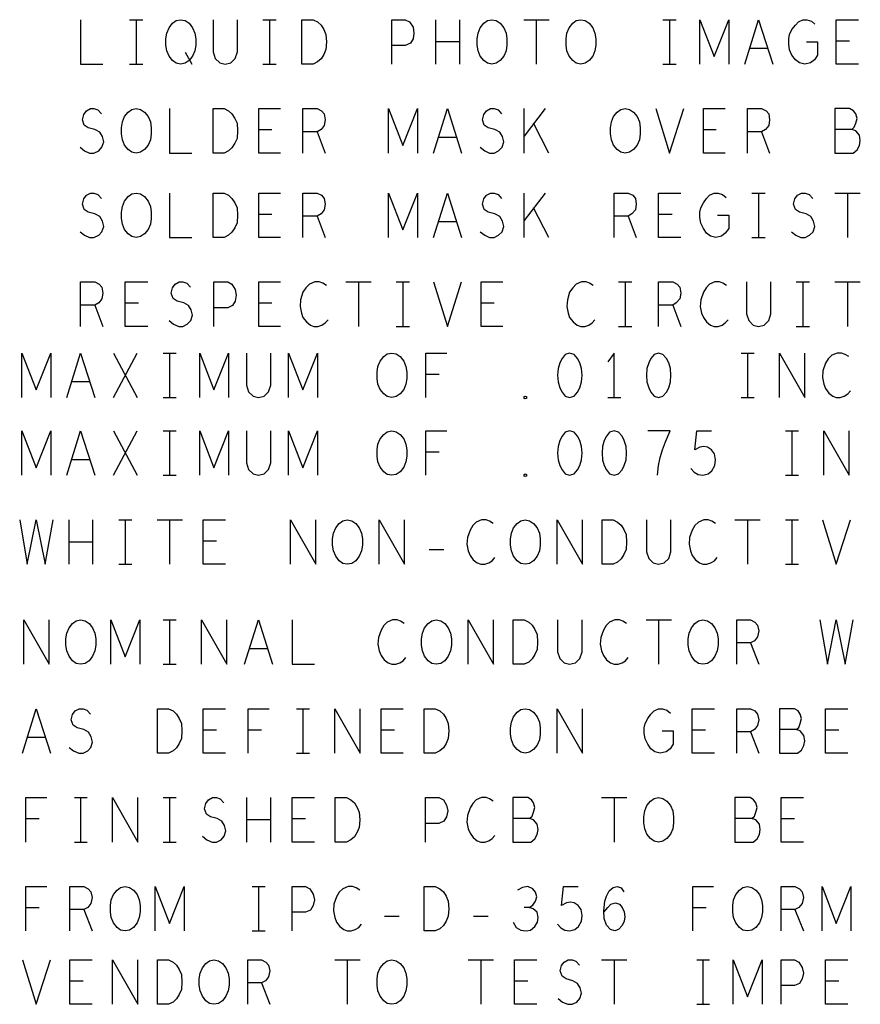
# Model space of a CAD drawing. Extents: x 28 to 61, y 25 to 46.
# Tile 40 of 49: x 48.5 to 50.4, y 38.5 to 40.7. Entities that reach past the tile are written whole.
import ezdxf

# ---------------------------------------------------------------- set-up
doc = ezdxf.new("R2010")
doc.units = 0
doc.layers.add('RVP8-TX_D_fab_art', color=2, linetype='CONTINUOUS')

msp = doc.modelspace()

# ---------------------------------------------------------------- linework, layer by layer
at = {"layer": 'RVP8-TX_D_fab_art'}
for points in [[(48.642, 40.67), (48.642, 40.57), (48.692, 40.57)], [(48.752, 40.67), (48.782, 40.67)], [(48.767, 40.67), (48.767, 40.57)], [(48.94, 40.67), (48.94, 40.598), (48.945, 40.583), (48.955, 40.573), (48.967, 40.57), (48.98, 40.573), (48.99, 40.583), (48.995, 40.598), (48.995, 40.67)], [(49.052, 40.67), (49.082, 40.67)], [(49.067, 40.67), (49.067, 40.57)], [(49.342, 40.57), (49.342, 40.67), (49.372, 40.67), (49.382, 40.665), (49.39, 40.653), (49.392, 40.64), (49.39, 40.627), (49.384, 40.617), (49.372, 40.612), (49.342, 40.612)], [(49.441, 40.57), (49.441, 40.67)], [(49.494, 40.67), (49.494, 40.57)], [(49.639, 40.67), (49.696, 40.67)], [(49.667, 40.67), (49.667, 40.57)], [(49.952, 40.67), (49.982, 40.67)], [(49.967, 40.67), (49.967, 40.57)], [(50.035, 40.57), (50.035, 40.67), (50.067, 40.587), (50.1, 40.67), (50.1, 40.57)], [(50.136, 40.57), (50.167, 40.67), (50.199, 40.57)], [(50.275, 40.62), (50.3, 40.62), (50.3, 40.59), (50.293, 40.58), (50.284, 40.573), (50.271, 40.57), (50.259, 40.573), (50.25, 40.58), (50.242, 40.59), (50.237, 40.602), (50.235, 40.615), (50.235, 40.627), (50.237, 40.637), (50.242, 40.648), (50.25, 40.658), (50.257, 40.665), (50.267, 40.67), (50.276, 40.67), (50.286, 40.667), (50.294, 40.66)], [(50.392, 40.57), (50.342, 40.57), (50.342, 40.67), (50.392, 40.67)], [(49.494, 40.62), (49.441, 40.62)], [(50.187, 40.605), (50.147, 40.605)], [(50.372, 40.622), (50.342, 40.622)], [(48.877, 40.597), (48.892, 40.57)], [(48.752, 40.57), (48.782, 40.57)], [(49.052, 40.57), (49.082, 40.57)], [(49.952, 40.57), (49.982, 40.57)], [(48.641, 40.383), (48.651, 40.375), (48.662, 40.37), (48.672, 40.37), (48.683, 40.375), (48.69, 40.383), (48.694, 40.395), (48.691, 40.407), (48.685, 40.417), (48.674, 40.423), (48.659, 40.427), (48.65, 40.433), (48.646, 40.445), (48.649, 40.457), (48.655, 40.465), (48.664, 40.47), (48.672, 40.47), (48.681, 40.467), (48.689, 40.458)], [(48.842, 40.47), (48.842, 40.37), (48.892, 40.37)], [(49.092, 40.37), (49.043, 40.37), (49.043, 40.47), (49.092, 40.47)], [(49.142, 40.37), (49.142, 40.47), (49.174, 40.47), (49.184, 40.465), (49.19, 40.458), (49.192, 40.445), (49.19, 40.432), (49.183, 40.423), (49.174, 40.418), (49.142, 40.418)], [(49.335, 40.37), (49.335, 40.47), (49.367, 40.387), (49.4, 40.47), (49.4, 40.37)], [(49.436, 40.37), (49.467, 40.47), (49.499, 40.37)], [(49.541, 40.383), (49.551, 40.375), (49.562, 40.37), (49.572, 40.37), (49.582, 40.375), (49.59, 40.383), (49.594, 40.395), (49.591, 40.407), (49.585, 40.417), (49.574, 40.423), (49.559, 40.427), (49.55, 40.433), (49.546, 40.445), (49.549, 40.457), (49.555, 40.465), (49.564, 40.47), (49.572, 40.47), (49.581, 40.467), (49.589, 40.458)], [(49.64, 40.37), (49.64, 40.47)], [(49.687, 40.47), (49.64, 40.408)], [(49.936, 40.47), (49.967, 40.37), (49.999, 40.47)], [(50.092, 40.37), (50.043, 40.37), (50.043, 40.47), (50.092, 40.47)], [(50.142, 40.37), (50.142, 40.47), (50.174, 40.47), (50.184, 40.465), (50.19, 40.458), (50.192, 40.445), (50.19, 40.432), (50.183, 40.423), (50.174, 40.418), (50.142, 40.418)], [(50.377, 40.423), (50.382, 40.428), (50.386, 40.437), (50.389, 40.448), (50.386, 40.458), (50.381, 40.465), (50.372, 40.47), (50.339, 40.47), (50.339, 40.37), (50.38, 40.37), (50.389, 40.377), (50.394, 40.387), (50.396, 40.398), (50.394, 40.41), (50.386, 40.42), (50.377, 40.423), (50.339, 40.423)], [(49.695, 40.37), (49.661, 40.437)], [(49.072, 40.422), (49.043, 40.422)], [(49.174, 40.418), (49.192, 40.37)], [(49.487, 40.405), (49.447, 40.405)], [(50.072, 40.422), (50.043, 40.422)], [(50.174, 40.418), (50.192, 40.37)], [(48.641, 40.193), (48.651, 40.185), (48.662, 40.18), (48.672, 40.18), (48.683, 40.185), (48.69, 40.193), (48.694, 40.205), (48.691, 40.217), (48.685, 40.227), (48.674, 40.233), (48.659, 40.237), (48.65, 40.243), (48.646, 40.255), (48.649, 40.267), (48.655, 40.275), (48.664, 40.28), (48.672, 40.28), (48.681, 40.277), (48.689, 40.268)], [(48.842, 40.28), (48.842, 40.18), (48.892, 40.18)], [(49.092, 40.18), (49.043, 40.18), (49.043, 40.28), (49.092, 40.28)], [(49.142, 40.18), (49.142, 40.28), (49.174, 40.28), (49.184, 40.275), (49.19, 40.268), (49.192, 40.255), (49.19, 40.242), (49.183, 40.233), (49.174, 40.228), (49.142, 40.228)], [(49.335, 40.18), (49.335, 40.28), (49.367, 40.197), (49.4, 40.28), (49.4, 40.18)], [(49.436, 40.18), (49.467, 40.28), (49.499, 40.18)], [(49.541, 40.193), (49.551, 40.185), (49.562, 40.18), (49.572, 40.18), (49.582, 40.185), (49.59, 40.193), (49.594, 40.205), (49.591, 40.217), (49.585, 40.227), (49.574, 40.233), (49.559, 40.237), (49.55, 40.243), (49.546, 40.255), (49.549, 40.267), (49.555, 40.275), (49.564, 40.28), (49.572, 40.28), (49.581, 40.277), (49.589, 40.268)], [(49.64, 40.18), (49.64, 40.28)], [(49.687, 40.28), (49.64, 40.218)], [(49.842, 40.18), (49.842, 40.28), (49.874, 40.28), (49.884, 40.275), (49.89, 40.268), (49.892, 40.255), (49.89, 40.242), (49.882, 40.233), (49.874, 40.228), (49.842, 40.228)], [(49.992, 40.18), (49.942, 40.18), (49.942, 40.28), (49.992, 40.28)], [(50.075, 40.23), (50.1, 40.23), (50.1, 40.2), (50.092, 40.19), (50.084, 40.183), (50.071, 40.18), (50.059, 40.183), (50.05, 40.19), (50.043, 40.2), (50.037, 40.212), (50.035, 40.225), (50.035, 40.237), (50.037, 40.247), (50.043, 40.258), (50.05, 40.268), (50.057, 40.275), (50.067, 40.28), (50.076, 40.28), (50.086, 40.277), (50.094, 40.27)], [(50.152, 40.28), (50.182, 40.28)], [(50.167, 40.28), (50.167, 40.18)], [(50.241, 40.193), (50.251, 40.185), (50.262, 40.18), (50.272, 40.18), (50.282, 40.185), (50.29, 40.193), (50.294, 40.205), (50.291, 40.217), (50.285, 40.227), (50.274, 40.233), (50.259, 40.237), (50.25, 40.243), (50.246, 40.255), (50.249, 40.267), (50.255, 40.275), (50.264, 40.28), (50.272, 40.28), (50.281, 40.277), (50.289, 40.268)], [(50.339, 40.28), (50.396, 40.28)], [(50.367, 40.28), (50.367, 40.18)], [(49.695, 40.18), (49.661, 40.247)], [(49.072, 40.232), (49.043, 40.232)], [(49.174, 40.228), (49.192, 40.18)], [(49.874, 40.228), (49.892, 40.18)], [(49.973, 40.232), (49.942, 40.232)], [(49.487, 40.215), (49.447, 40.215)], [(50.152, 40.18), (50.182, 40.18)], [(48.642, 39.98), (48.642, 40.08), (48.674, 40.08), (48.684, 40.075), (48.69, 40.068), (48.692, 40.055), (48.69, 40.042), (48.683, 40.033), (48.674, 40.028), (48.642, 40.028)], [(48.793, 39.98), (48.742, 39.98), (48.742, 40.08), (48.793, 40.08)], [(48.841, 39.993), (48.851, 39.985), (48.863, 39.98), (48.872, 39.98), (48.882, 39.985), (48.89, 39.993), (48.894, 40.005), (48.891, 40.017), (48.885, 40.027), (48.874, 40.033), (48.859, 40.037), (48.85, 40.043), (48.846, 40.055), (48.849, 40.067), (48.855, 40.075), (48.864, 40.08), (48.872, 40.08), (48.881, 40.077), (48.889, 40.068)], [(48.942, 39.98), (48.942, 40.08), (48.973, 40.08), (48.982, 40.075), (48.99, 40.063), (48.992, 40.05), (48.99, 40.037), (48.984, 40.027), (48.973, 40.022), (48.942, 40.022)], [(49.092, 39.98), (49.043, 39.98), (49.043, 40.08), (49.092, 40.08)], [(49.195, 40.072), (49.187, 40.077), (49.179, 40.08), (49.169, 40.08), (49.157, 40.075), (49.149, 40.067), (49.142, 40.057), (49.137, 40.04), (49.136, 40.025), (49.139, 40.01), (49.142, 40), (49.15, 39.99), (49.159, 39.983), (49.167, 39.98), (49.176, 39.98), (49.185, 39.983), (49.192, 39.988), (49.199, 39.995)], [(49.239, 40.08), (49.296, 40.08)], [(49.267, 40.08), (49.267, 39.98)], [(49.352, 40.08), (49.382, 40.08)], [(49.367, 40.08), (49.367, 39.98)], [(49.436, 40.08), (49.467, 39.98), (49.499, 40.08)], [(49.592, 39.98), (49.543, 39.98), (49.543, 40.08), (49.592, 40.08)], [(49.795, 40.072), (49.787, 40.077), (49.779, 40.08), (49.769, 40.08), (49.757, 40.075), (49.749, 40.067), (49.742, 40.057), (49.737, 40.04), (49.736, 40.025), (49.739, 40.01), (49.742, 40), (49.75, 39.99), (49.759, 39.983), (49.767, 39.98), (49.776, 39.98), (49.785, 39.983), (49.793, 39.988), (49.799, 39.995)], [(49.852, 40.08), (49.882, 40.08)], [(49.867, 40.08), (49.867, 39.98)], [(49.942, 39.98), (49.942, 40.08), (49.974, 40.08), (49.984, 40.075), (49.99, 40.068), (49.992, 40.055), (49.99, 40.042), (49.982, 40.033), (49.974, 40.028), (49.942, 40.028)], [(50.095, 40.072), (50.087, 40.077), (50.079, 40.08), (50.069, 40.08), (50.057, 40.075), (50.049, 40.067), (50.043, 40.057), (50.037, 40.04), (50.036, 40.025), (50.039, 40.01), (50.043, 40), (50.05, 39.99), (50.059, 39.983), (50.067, 39.98), (50.076, 39.98), (50.085, 39.983), (50.092, 39.988), (50.099, 39.995)], [(50.14, 40.08), (50.14, 40.008), (50.145, 39.993), (50.155, 39.983), (50.167, 39.98), (50.18, 39.983), (50.19, 39.993), (50.195, 40.008), (50.195, 40.08)], [(50.252, 40.08), (50.282, 40.08)], [(50.267, 40.08), (50.267, 39.98)], [(50.339, 40.08), (50.396, 40.08)], [(50.367, 40.08), (50.367, 39.98)], [(48.674, 40.028), (48.692, 39.98)], [(48.772, 40.032), (48.742, 40.032)], [(49.072, 40.032), (49.043, 40.032)], [(49.572, 40.032), (49.543, 40.032)], [(49.974, 40.028), (49.992, 39.98)], [(49.352, 39.98), (49.382, 39.98)], [(49.852, 39.98), (49.882, 39.98)], [(50.252, 39.98), (50.282, 39.98)], [(48.51, 39.82), (48.51, 39.92), (48.542, 39.837), (48.575, 39.92), (48.575, 39.82)], [(48.611, 39.82), (48.642, 39.92), (48.674, 39.82)], [(48.716, 39.82), (48.769, 39.92)], [(48.716, 39.92), (48.769, 39.82)], [(48.828, 39.92), (48.857, 39.92)], [(48.842, 39.92), (48.842, 39.82)], [(48.91, 39.82), (48.91, 39.92), (48.942, 39.837), (48.975, 39.92), (48.975, 39.82)], [(49.015, 39.92), (49.015, 39.848), (49.02, 39.833), (49.03, 39.823), (49.042, 39.82), (49.055, 39.823), (49.065, 39.833), (49.07, 39.848), (49.07, 39.92)], [(49.11, 39.82), (49.11, 39.92), (49.142, 39.837), (49.175, 39.92), (49.175, 39.82)], [(49.419, 39.82), (49.419, 39.92), (49.466, 39.92)], [(49.842, 39.82), (49.842, 39.92), (49.828, 39.9)], [(50.128, 39.92), (50.157, 39.92)], [(50.142, 39.92), (50.142, 39.82)], [(50.214, 39.82), (50.214, 39.92), (50.271, 39.82), (50.271, 39.92)], [(50.37, 39.912), (50.362, 39.917), (50.354, 39.92), (50.344, 39.92), (50.332, 39.915), (50.324, 39.907), (50.318, 39.897), (50.312, 39.88), (50.311, 39.865), (50.314, 39.85), (50.318, 39.84), (50.325, 39.83), (50.334, 39.823), (50.342, 39.82), (50.351, 39.82), (50.36, 39.823), (50.368, 39.828), (50.374, 39.835)], [(49.449, 39.872), (49.419, 39.872)], [(48.662, 39.855), (48.622, 39.855)], [(48.828, 39.82), (48.857, 39.82)], [(49.828, 39.82), (49.857, 39.82)], [(50.128, 39.82), (50.157, 39.82)], [(48.51, 39.645), (48.51, 39.745), (48.542, 39.662), (48.575, 39.745), (48.575, 39.645)], [(48.611, 39.645), (48.642, 39.745), (48.674, 39.645)], [(48.716, 39.645), (48.769, 39.745)], [(48.716, 39.745), (48.769, 39.645)], [(48.828, 39.745), (48.857, 39.745)], [(48.842, 39.745), (48.842, 39.645)], [(48.91, 39.645), (48.91, 39.745), (48.942, 39.662), (48.975, 39.745), (48.975, 39.645)], [(49.015, 39.745), (49.015, 39.673), (49.02, 39.658), (49.03, 39.648), (49.042, 39.645), (49.055, 39.648), (49.065, 39.658), (49.07, 39.673), (49.07, 39.745)], [(49.11, 39.645), (49.11, 39.745), (49.142, 39.662), (49.175, 39.745), (49.175, 39.645)], [(49.419, 39.645), (49.419, 39.745), (49.466, 39.745)], [(49.94, 39.645), (49.942, 39.667), (49.946, 39.685), (49.951, 39.702), (49.958, 39.72), (49.968, 39.745), (49.918, 39.745)], [(50.015, 39.66), (50.022, 39.652), (50.031, 39.647), (50.042, 39.645), (50.054, 39.648), (50.062, 39.655), (50.069, 39.667), (50.07, 39.68), (50.068, 39.693), (50.061, 39.702), (50.052, 39.708), (50.044, 39.71), (50.035, 39.708), (50.024, 39.702), (50.028, 39.745), (50.061, 39.745)], [(50.228, 39.745), (50.257, 39.745)], [(50.242, 39.745), (50.242, 39.645)], [(50.314, 39.645), (50.314, 39.745), (50.371, 39.645), (50.371, 39.745)], [(49.449, 39.697), (49.419, 39.697)], [(48.662, 39.68), (48.622, 39.68)], [(48.828, 39.645), (48.857, 39.645)], [(50.228, 39.645), (50.257, 39.645)], [(48.505, 39.545), (48.522, 39.445), (48.542, 39.545), (48.562, 39.445), (48.58, 39.545)], [(48.616, 39.445), (48.616, 39.545)], [(48.669, 39.545), (48.669, 39.445)], [(48.728, 39.545), (48.757, 39.545)], [(48.742, 39.545), (48.742, 39.445)], [(48.814, 39.545), (48.871, 39.545)], [(48.842, 39.545), (48.842, 39.445)], [(48.968, 39.445), (48.918, 39.445), (48.918, 39.545), (48.968, 39.545)], [(49.114, 39.445), (49.114, 39.545), (49.171, 39.445), (49.171, 39.545)], [(49.314, 39.445), (49.314, 39.545), (49.371, 39.445), (49.371, 39.545)], [(49.57, 39.537), (49.562, 39.542), (49.554, 39.545), (49.544, 39.545), (49.532, 39.54), (49.524, 39.532), (49.518, 39.522), (49.512, 39.505), (49.511, 39.49), (49.514, 39.475), (49.518, 39.465), (49.525, 39.455), (49.534, 39.448), (49.542, 39.445), (49.551, 39.445), (49.56, 39.448), (49.568, 39.453), (49.574, 39.46)], [(49.714, 39.445), (49.714, 39.545), (49.771, 39.445), (49.771, 39.545)], [(49.915, 39.545), (49.915, 39.473), (49.92, 39.458), (49.93, 39.448), (49.942, 39.445), (49.955, 39.448), (49.965, 39.458), (49.97, 39.473), (49.97, 39.545)], [(50.07, 39.537), (50.062, 39.542), (50.054, 39.545), (50.044, 39.545), (50.032, 39.54), (50.024, 39.532), (50.018, 39.522), (50.012, 39.505), (50.011, 39.49), (50.014, 39.475), (50.018, 39.465), (50.025, 39.455), (50.034, 39.448), (50.042, 39.445), (50.051, 39.445), (50.06, 39.448), (50.068, 39.453), (50.074, 39.46)], [(50.114, 39.545), (50.171, 39.545)], [(50.142, 39.545), (50.142, 39.445)], [(50.228, 39.545), (50.257, 39.545)], [(50.242, 39.545), (50.242, 39.445)], [(50.311, 39.545), (50.342, 39.445), (50.374, 39.545)], [(48.669, 39.495), (48.616, 39.495)], [(48.948, 39.497), (48.918, 39.497)], [(49.426, 39.478), (49.459, 39.478)], [(48.728, 39.445), (48.757, 39.445)], [(50.228, 39.445), (50.257, 39.445)], [(48.514, 39.22), (48.514, 39.32), (48.571, 39.22), (48.571, 39.32)], [(48.71, 39.22), (48.71, 39.32), (48.742, 39.237), (48.775, 39.32), (48.775, 39.22)], [(48.828, 39.32), (48.857, 39.32)], [(48.842, 39.32), (48.842, 39.22)], [(48.914, 39.22), (48.914, 39.32), (48.971, 39.22), (48.971, 39.32)], [(49.011, 39.22), (49.042, 39.32), (49.074, 39.22)], [(49.118, 39.32), (49.118, 39.22), (49.168, 39.22)], [(49.37, 39.312), (49.362, 39.317), (49.354, 39.32), (49.344, 39.32), (49.332, 39.315), (49.324, 39.307), (49.318, 39.297), (49.312, 39.28), (49.311, 39.265), (49.314, 39.25), (49.318, 39.24), (49.325, 39.23), (49.334, 39.223), (49.342, 39.22), (49.351, 39.22), (49.36, 39.223), (49.368, 39.228), (49.374, 39.235)], [(49.514, 39.22), (49.514, 39.32), (49.571, 39.22), (49.571, 39.32)], [(49.715, 39.32), (49.715, 39.248), (49.72, 39.233), (49.73, 39.223), (49.742, 39.22), (49.755, 39.223), (49.765, 39.233), (49.77, 39.248), (49.77, 39.32)], [(49.87, 39.312), (49.862, 39.317), (49.854, 39.32), (49.844, 39.32), (49.832, 39.315), (49.824, 39.307), (49.818, 39.297), (49.812, 39.28), (49.811, 39.265), (49.814, 39.25), (49.818, 39.24), (49.825, 39.23), (49.834, 39.223), (49.842, 39.22), (49.851, 39.22), (49.86, 39.223), (49.868, 39.228), (49.874, 39.235)], [(49.914, 39.32), (49.971, 39.32)], [(49.942, 39.32), (49.942, 39.22)], [(50.118, 39.22), (50.118, 39.32), (50.149, 39.32), (50.159, 39.315), (50.165, 39.308), (50.168, 39.295), (50.165, 39.282), (50.158, 39.273), (50.149, 39.268), (50.118, 39.268)], [(50.305, 39.32), (50.322, 39.22), (50.342, 39.32), (50.362, 39.22), (50.38, 39.32)], [(49.062, 39.255), (49.022, 39.255)], [(50.149, 39.268), (50.168, 39.22)], [(48.828, 39.22), (48.857, 39.22)], [(48.511, 39.02), (48.542, 39.12), (48.574, 39.02)], [(48.616, 39.033), (48.626, 39.025), (48.638, 39.02), (48.648, 39.02), (48.658, 39.025), (48.665, 39.033), (48.669, 39.045), (48.666, 39.057), (48.66, 39.067), (48.649, 39.073), (48.634, 39.077), (48.625, 39.083), (48.621, 39.095), (48.624, 39.107), (48.63, 39.115), (48.639, 39.12), (48.648, 39.12), (48.656, 39.117), (48.664, 39.108)], [(48.968, 39.02), (48.918, 39.02), (48.918, 39.12), (48.968, 39.12)], [(49.019, 39.02), (49.019, 39.12), (49.066, 39.12)], [(49.128, 39.12), (49.157, 39.12)], [(49.142, 39.12), (49.142, 39.02)], [(49.214, 39.02), (49.214, 39.12), (49.271, 39.02), (49.271, 39.12)], [(49.368, 39.02), (49.318, 39.02), (49.318, 39.12), (49.368, 39.12)], [(49.714, 39.02), (49.714, 39.12), (49.771, 39.02), (49.771, 39.12)], [(49.95, 39.07), (49.975, 39.07), (49.975, 39.04), (49.968, 39.03), (49.959, 39.023), (49.946, 39.02), (49.934, 39.023), (49.925, 39.03), (49.918, 39.04), (49.912, 39.052), (49.91, 39.065), (49.91, 39.077), (49.912, 39.087), (49.918, 39.098), (49.925, 39.108), (49.932, 39.115), (49.942, 39.12), (49.951, 39.12), (49.961, 39.117), (49.969, 39.11)], [(50.068, 39.02), (50.018, 39.02), (50.018, 39.12), (50.068, 39.12)], [(50.118, 39.02), (50.118, 39.12), (50.149, 39.12), (50.159, 39.115), (50.165, 39.108), (50.168, 39.095), (50.165, 39.082), (50.158, 39.073), (50.149, 39.068), (50.118, 39.068)], [(50.252, 39.073), (50.258, 39.078), (50.261, 39.087), (50.264, 39.098), (50.261, 39.108), (50.256, 39.115), (50.248, 39.12), (50.214, 39.12), (50.214, 39.02), (50.255, 39.02), (50.264, 39.027), (50.269, 39.037), (50.271, 39.048), (50.269, 39.06), (50.261, 39.07), (50.252, 39.073), (50.214, 39.073)], [(50.368, 39.02), (50.318, 39.02), (50.318, 39.12), (50.368, 39.12)], [(48.562, 39.055), (48.522, 39.055)], [(48.948, 39.072), (48.918, 39.072)], [(49.049, 39.072), (49.019, 39.072)], [(49.348, 39.072), (49.318, 39.072)], [(50.048, 39.072), (50.018, 39.072)], [(50.149, 39.068), (50.168, 39.02)], [(50.348, 39.072), (50.318, 39.072)], [(49.128, 39.02), (49.157, 39.02)], [(48.519, 38.82), (48.519, 38.92), (48.566, 38.92)], [(48.628, 38.92), (48.657, 38.92)], [(48.642, 38.92), (48.642, 38.82)], [(48.714, 38.82), (48.714, 38.92), (48.771, 38.82), (48.771, 38.92)], [(48.828, 38.92), (48.857, 38.92)], [(48.842, 38.92), (48.842, 38.82)], [(48.916, 38.833), (48.926, 38.825), (48.938, 38.82), (48.948, 38.82), (48.958, 38.825), (48.965, 38.833), (48.969, 38.845), (48.966, 38.857), (48.96, 38.867), (48.949, 38.873), (48.934, 38.877), (48.925, 38.883), (48.921, 38.895), (48.924, 38.907), (48.93, 38.915), (48.939, 38.92), (48.948, 38.92), (48.956, 38.917), (48.964, 38.908)], [(49.016, 38.82), (49.016, 38.92)], [(49.069, 38.92), (49.069, 38.82)], [(49.168, 38.82), (49.118, 38.82), (49.118, 38.92), (49.168, 38.92)], [(49.418, 38.82), (49.418, 38.92), (49.448, 38.92), (49.458, 38.915), (49.465, 38.903), (49.468, 38.89), (49.465, 38.877), (49.459, 38.867), (49.448, 38.862), (49.418, 38.862)], [(49.57, 38.912), (49.562, 38.917), (49.554, 38.92), (49.544, 38.92), (49.532, 38.915), (49.524, 38.907), (49.518, 38.897), (49.512, 38.88), (49.511, 38.865), (49.514, 38.85), (49.518, 38.84), (49.525, 38.83), (49.534, 38.823), (49.542, 38.82), (49.551, 38.82), (49.56, 38.823), (49.568, 38.828), (49.574, 38.835)], [(49.652, 38.873), (49.658, 38.878), (49.661, 38.887), (49.664, 38.898), (49.661, 38.908), (49.656, 38.915), (49.648, 38.92), (49.614, 38.92), (49.614, 38.82), (49.655, 38.82), (49.664, 38.827), (49.669, 38.837), (49.671, 38.848), (49.669, 38.86), (49.661, 38.87), (49.652, 38.873), (49.614, 38.873)], [(49.814, 38.92), (49.871, 38.92)], [(49.842, 38.92), (49.842, 38.82)], [(50.152, 38.873), (50.158, 38.878), (50.161, 38.887), (50.164, 38.898), (50.161, 38.908), (50.156, 38.915), (50.148, 38.92), (50.114, 38.92), (50.114, 38.82), (50.155, 38.82), (50.164, 38.827), (50.169, 38.837), (50.171, 38.848), (50.169, 38.86), (50.161, 38.87), (50.152, 38.873), (50.114, 38.873)], [(50.268, 38.82), (50.218, 38.82), (50.218, 38.92), (50.268, 38.92)], [(48.549, 38.872), (48.519, 38.872)], [(49.069, 38.87), (49.016, 38.87)], [(49.148, 38.872), (49.118, 38.872)], [(50.248, 38.872), (50.218, 38.872)], [(48.628, 38.82), (48.657, 38.82)], [(48.828, 38.82), (48.857, 38.82)], [(48.519, 38.62), (48.519, 38.72), (48.566, 38.72)], [(48.618, 38.62), (48.618, 38.72), (48.649, 38.72), (48.659, 38.715), (48.665, 38.708), (48.668, 38.695), (48.665, 38.682), (48.658, 38.673), (48.649, 38.668), (48.618, 38.668)], [(48.81, 38.62), (48.81, 38.72), (48.842, 38.637), (48.875, 38.72), (48.875, 38.62)], [(49.028, 38.72), (49.057, 38.72)], [(49.042, 38.72), (49.042, 38.62)], [(49.118, 38.62), (49.118, 38.72), (49.148, 38.72), (49.158, 38.715), (49.165, 38.703), (49.168, 38.69), (49.165, 38.677), (49.159, 38.667), (49.148, 38.662), (49.118, 38.662)], [(49.27, 38.712), (49.262, 38.717), (49.254, 38.72), (49.244, 38.72), (49.232, 38.715), (49.224, 38.707), (49.218, 38.697), (49.212, 38.68), (49.211, 38.665), (49.214, 38.65), (49.218, 38.64), (49.225, 38.63), (49.234, 38.623), (49.242, 38.62), (49.251, 38.62), (49.26, 38.623), (49.268, 38.628), (49.274, 38.635)], [(49.651, 38.673), (49.659, 38.678), (49.665, 38.687), (49.668, 38.697), (49.665, 38.707), (49.659, 38.715), (49.648, 38.72), (49.636, 38.718), (49.625, 38.712)], [(49.715, 38.635), (49.722, 38.627), (49.731, 38.622), (49.742, 38.62), (49.754, 38.623), (49.762, 38.63), (49.769, 38.642), (49.77, 38.655), (49.768, 38.668), (49.761, 38.677), (49.752, 38.683), (49.744, 38.685), (49.735, 38.683), (49.724, 38.677), (49.728, 38.72), (49.761, 38.72)], [(49.819, 38.662), (49.828, 38.673), (49.835, 38.68), (49.845, 38.683), (49.854, 38.68), (49.86, 38.673), (49.865, 38.663), (49.866, 38.652), (49.865, 38.642), (49.86, 38.632), (49.852, 38.623), (49.844, 38.62), (49.834, 38.623), (49.825, 38.633), (49.82, 38.648), (49.819, 38.665), (49.821, 38.687), (49.825, 38.698), (49.831, 38.71), (49.84, 38.718), (49.849, 38.72), (49.858, 38.717), (49.864, 38.708)], [(50.019, 38.62), (50.019, 38.72), (50.066, 38.72)], [(50.218, 38.62), (50.218, 38.72), (50.249, 38.72), (50.259, 38.715), (50.265, 38.708), (50.268, 38.695), (50.265, 38.682), (50.258, 38.673), (50.249, 38.668), (50.218, 38.668)], [(50.31, 38.62), (50.31, 38.72), (50.342, 38.637), (50.375, 38.72), (50.375, 38.62)], [(48.549, 38.672), (48.519, 38.672)], [(48.649, 38.668), (48.668, 38.62)], [(49.326, 38.653), (49.359, 38.653)], [(49.526, 38.653), (49.559, 38.653)], [(49.615, 38.64), (49.622, 38.628), (49.632, 38.622), (49.644, 38.62), (49.654, 38.622), (49.664, 38.63), (49.67, 38.64), (49.671, 38.65), (49.669, 38.662), (49.66, 38.67), (49.651, 38.673), (49.64, 38.673)], [(50.049, 38.672), (50.019, 38.672)], [(50.249, 38.668), (50.268, 38.62)], [(49.028, 38.62), (49.057, 38.62)], [(48.511, 38.555), (48.542, 38.455), (48.574, 38.555)], [(48.668, 38.455), (48.618, 38.455), (48.618, 38.555), (48.668, 38.555)], [(48.714, 38.455), (48.714, 38.555), (48.771, 38.455), (48.771, 38.555)], [(49.018, 38.455), (49.018, 38.555), (49.049, 38.555), (49.059, 38.55), (49.065, 38.543), (49.068, 38.53), (49.065, 38.517), (49.058, 38.508), (49.049, 38.503), (49.018, 38.503)], [(49.214, 38.555), (49.271, 38.555)], [(49.242, 38.555), (49.242, 38.455)], [(49.514, 38.555), (49.571, 38.555)], [(49.542, 38.555), (49.542, 38.455)], [(49.668, 38.455), (49.618, 38.455), (49.618, 38.555), (49.668, 38.555)], [(49.716, 38.468), (49.726, 38.46), (49.738, 38.455), (49.748, 38.455), (49.758, 38.46), (49.765, 38.468), (49.769, 38.48), (49.766, 38.492), (49.76, 38.502), (49.749, 38.508), (49.734, 38.512), (49.725, 38.518), (49.721, 38.53), (49.724, 38.542), (49.73, 38.55), (49.739, 38.555), (49.748, 38.555), (49.756, 38.552), (49.764, 38.543)], [(49.814, 38.555), (49.871, 38.555)], [(49.842, 38.555), (49.842, 38.455)], [(50.028, 38.555), (50.057, 38.555)], [(50.042, 38.555), (50.042, 38.455)], [(50.11, 38.455), (50.11, 38.555), (50.142, 38.472), (50.175, 38.555), (50.175, 38.455)], [(50.218, 38.455), (50.218, 38.555), (50.248, 38.555), (50.258, 38.55), (50.265, 38.538), (50.268, 38.525), (50.265, 38.512), (50.259, 38.502), (50.248, 38.497), (50.218, 38.497)], [(50.368, 38.455), (50.318, 38.455), (50.318, 38.555), (50.368, 38.555)], [(48.648, 38.507), (48.618, 38.507)], [(49.049, 38.503), (49.068, 38.455)], [(49.648, 38.507), (49.618, 38.507)], [(50.348, 38.507), (50.318, 38.507)], [(50.028, 38.455), (50.057, 38.455)]]:
    msp.add_lwpolyline(points, dxfattribs=at)
for points in [[(48.867, 40.57), (48.857, 40.572), (48.849, 40.578), (48.841, 40.588), (48.836, 40.6), (48.834, 40.613), (48.834, 40.627), (48.836, 40.64), (48.841, 40.652), (48.849, 40.662), (48.857, 40.668), (48.867, 40.67), (48.877, 40.668), (48.886, 40.662), (48.894, 40.652), (48.899, 40.64), (48.901, 40.627), (48.901, 40.613), (48.899, 40.6), (48.894, 40.588), (48.886, 40.578), (48.877, 40.572), (48.867, 40.57)], [(49.14, 40.57), (49.14, 40.67), (49.165, 40.67), (49.175, 40.665), (49.183, 40.658), (49.189, 40.648), (49.194, 40.637), (49.195, 40.62), (49.194, 40.603), (49.189, 40.592), (49.183, 40.582), (49.175, 40.575), (49.165, 40.57), (49.14, 40.57)], [(49.567, 40.57), (49.557, 40.572), (49.549, 40.578), (49.541, 40.588), (49.536, 40.6), (49.534, 40.613), (49.534, 40.627), (49.536, 40.64), (49.541, 40.652), (49.549, 40.662), (49.557, 40.668), (49.567, 40.67), (49.577, 40.668), (49.586, 40.662), (49.594, 40.652), (49.599, 40.64), (49.601, 40.627), (49.601, 40.613), (49.599, 40.6), (49.594, 40.588), (49.586, 40.578), (49.577, 40.572), (49.567, 40.57)], [(49.767, 40.57), (49.757, 40.572), (49.749, 40.578), (49.741, 40.588), (49.736, 40.6), (49.734, 40.613), (49.734, 40.627), (49.736, 40.64), (49.741, 40.652), (49.749, 40.662), (49.757, 40.668), (49.767, 40.67), (49.777, 40.668), (49.786, 40.662), (49.794, 40.652), (49.799, 40.64), (49.801, 40.627), (49.801, 40.613), (49.799, 40.6), (49.794, 40.588), (49.786, 40.578), (49.777, 40.572), (49.767, 40.57)], [(48.767, 40.37), (48.757, 40.372), (48.749, 40.378), (48.741, 40.388), (48.736, 40.4), (48.734, 40.413), (48.734, 40.427), (48.736, 40.44), (48.741, 40.452), (48.749, 40.462), (48.757, 40.468), (48.767, 40.47), (48.777, 40.468), (48.786, 40.462), (48.794, 40.452), (48.799, 40.44), (48.801, 40.427), (48.801, 40.413), (48.799, 40.4), (48.794, 40.388), (48.786, 40.378), (48.777, 40.372), (48.767, 40.37)], [(48.94, 40.37), (48.94, 40.47), (48.965, 40.47), (48.975, 40.465), (48.982, 40.458), (48.989, 40.448), (48.994, 40.437), (48.995, 40.42), (48.994, 40.403), (48.989, 40.392), (48.982, 40.382), (48.975, 40.375), (48.965, 40.37), (48.94, 40.37)], [(49.867, 40.37), (49.857, 40.372), (49.849, 40.378), (49.841, 40.388), (49.836, 40.4), (49.834, 40.413), (49.834, 40.427), (49.836, 40.44), (49.841, 40.452), (49.849, 40.462), (49.857, 40.468), (49.867, 40.47), (49.877, 40.468), (49.886, 40.462), (49.894, 40.452), (49.899, 40.44), (49.901, 40.427), (49.901, 40.413), (49.899, 40.4), (49.894, 40.388), (49.886, 40.378), (49.877, 40.372), (49.867, 40.37)], [(48.767, 40.18), (48.757, 40.182), (48.749, 40.188), (48.741, 40.198), (48.736, 40.21), (48.734, 40.223), (48.734, 40.237), (48.736, 40.25), (48.741, 40.262), (48.749, 40.272), (48.757, 40.278), (48.767, 40.28), (48.777, 40.278), (48.786, 40.272), (48.794, 40.262), (48.799, 40.25), (48.801, 40.237), (48.801, 40.223), (48.799, 40.21), (48.794, 40.198), (48.786, 40.188), (48.777, 40.182), (48.767, 40.18)], [(48.94, 40.18), (48.94, 40.28), (48.965, 40.28), (48.975, 40.275), (48.982, 40.268), (48.989, 40.258), (48.994, 40.247), (48.995, 40.23), (48.994, 40.213), (48.989, 40.202), (48.982, 40.192), (48.975, 40.185), (48.965, 40.18), (48.94, 40.18)], [(49.342, 39.82), (49.332, 39.822), (49.324, 39.828), (49.316, 39.838), (49.311, 39.85), (49.309, 39.863), (49.309, 39.877), (49.311, 39.89), (49.316, 39.902), (49.324, 39.912), (49.332, 39.918), (49.342, 39.92), (49.352, 39.918), (49.361, 39.912), (49.369, 39.902), (49.374, 39.89), (49.376, 39.877), (49.376, 39.863), (49.374, 39.85), (49.369, 39.838), (49.361, 39.828), (49.352, 39.822), (49.342, 39.82)], [(49.742, 39.92), (49.732, 39.917), (49.725, 39.908), (49.72, 39.898), (49.716, 39.885), (49.715, 39.87), (49.716, 39.855), (49.72, 39.842), (49.725, 39.832), (49.732, 39.823), (49.742, 39.82), (49.752, 39.823), (49.76, 39.832), (49.765, 39.842), (49.769, 39.855), (49.77, 39.87), (49.769, 39.885), (49.765, 39.898), (49.76, 39.908), (49.752, 39.917), (49.742, 39.92)], [(49.942, 39.92), (49.932, 39.917), (49.925, 39.908), (49.92, 39.898), (49.916, 39.885), (49.915, 39.87), (49.916, 39.855), (49.92, 39.842), (49.925, 39.832), (49.932, 39.823), (49.942, 39.82), (49.952, 39.823), (49.96, 39.832), (49.965, 39.842), (49.969, 39.855), (49.97, 39.87), (49.969, 39.885), (49.965, 39.898), (49.96, 39.908), (49.952, 39.917), (49.942, 39.92)], [(49.642, 39.817), (49.64, 39.818), (49.64, 39.822), (49.642, 39.823), (49.645, 39.822), (49.645, 39.818), (49.642, 39.817)], [(49.342, 39.645), (49.332, 39.647), (49.324, 39.653), (49.316, 39.663), (49.311, 39.675), (49.309, 39.688), (49.309, 39.702), (49.311, 39.715), (49.316, 39.727), (49.324, 39.737), (49.332, 39.743), (49.342, 39.745), (49.352, 39.743), (49.361, 39.737), (49.369, 39.727), (49.374, 39.715), (49.376, 39.702), (49.376, 39.688), (49.374, 39.675), (49.369, 39.663), (49.361, 39.653), (49.352, 39.647), (49.342, 39.645)], [(49.742, 39.745), (49.732, 39.742), (49.725, 39.733), (49.72, 39.723), (49.716, 39.71), (49.715, 39.695), (49.716, 39.68), (49.72, 39.667), (49.725, 39.657), (49.732, 39.648), (49.742, 39.645), (49.752, 39.648), (49.76, 39.657), (49.765, 39.667), (49.769, 39.68), (49.77, 39.695), (49.769, 39.71), (49.765, 39.723), (49.76, 39.733), (49.752, 39.742), (49.742, 39.745)], [(49.842, 39.745), (49.832, 39.742), (49.825, 39.733), (49.82, 39.723), (49.816, 39.71), (49.815, 39.695), (49.816, 39.68), (49.82, 39.667), (49.825, 39.657), (49.832, 39.648), (49.842, 39.645), (49.852, 39.648), (49.86, 39.657), (49.865, 39.667), (49.869, 39.68), (49.87, 39.695), (49.869, 39.71), (49.865, 39.723), (49.86, 39.733), (49.852, 39.742), (49.842, 39.745)], [(49.642, 39.642), (49.64, 39.643), (49.64, 39.647), (49.642, 39.648), (49.645, 39.647), (49.645, 39.643), (49.642, 39.642)], [(49.242, 39.445), (49.232, 39.447), (49.224, 39.453), (49.216, 39.463), (49.211, 39.475), (49.209, 39.488), (49.209, 39.502), (49.211, 39.515), (49.216, 39.527), (49.224, 39.537), (49.232, 39.543), (49.242, 39.545), (49.252, 39.543), (49.261, 39.537), (49.269, 39.527), (49.274, 39.515), (49.276, 39.502), (49.276, 39.488), (49.274, 39.475), (49.269, 39.463), (49.261, 39.453), (49.252, 39.447), (49.242, 39.445)], [(49.642, 39.445), (49.632, 39.447), (49.624, 39.453), (49.616, 39.463), (49.611, 39.475), (49.609, 39.488), (49.609, 39.502), (49.611, 39.515), (49.616, 39.527), (49.624, 39.537), (49.632, 39.543), (49.642, 39.545), (49.652, 39.543), (49.661, 39.537), (49.669, 39.527), (49.674, 39.515), (49.676, 39.502), (49.676, 39.488), (49.674, 39.475), (49.669, 39.463), (49.661, 39.453), (49.652, 39.447), (49.642, 39.445)], [(49.815, 39.445), (49.815, 39.545), (49.84, 39.545), (49.85, 39.54), (49.858, 39.533), (49.864, 39.523), (49.869, 39.512), (49.87, 39.495), (49.869, 39.478), (49.864, 39.467), (49.858, 39.457), (49.85, 39.45), (49.84, 39.445), (49.815, 39.445)], [(48.642, 39.22), (48.632, 39.222), (48.624, 39.228), (48.616, 39.238), (48.611, 39.25), (48.609, 39.263), (48.609, 39.277), (48.611, 39.29), (48.616, 39.302), (48.624, 39.312), (48.632, 39.318), (48.642, 39.32), (48.652, 39.318), (48.661, 39.312), (48.669, 39.302), (48.674, 39.29), (48.676, 39.277), (48.676, 39.263), (48.674, 39.25), (48.669, 39.238), (48.661, 39.228), (48.652, 39.222), (48.642, 39.22)], [(49.442, 39.22), (49.432, 39.222), (49.424, 39.228), (49.416, 39.238), (49.411, 39.25), (49.409, 39.263), (49.409, 39.277), (49.411, 39.29), (49.416, 39.302), (49.424, 39.312), (49.432, 39.318), (49.442, 39.32), (49.452, 39.318), (49.461, 39.312), (49.469, 39.302), (49.474, 39.29), (49.476, 39.277), (49.476, 39.263), (49.474, 39.25), (49.469, 39.238), (49.461, 39.228), (49.452, 39.222), (49.442, 39.22)], [(49.615, 39.22), (49.615, 39.32), (49.64, 39.32), (49.65, 39.315), (49.658, 39.308), (49.664, 39.298), (49.669, 39.287), (49.67, 39.27), (49.669, 39.253), (49.664, 39.242), (49.658, 39.232), (49.65, 39.225), (49.64, 39.22), (49.615, 39.22)], [(50.042, 39.22), (50.032, 39.222), (50.024, 39.228), (50.016, 39.238), (50.011, 39.25), (50.009, 39.263), (50.009, 39.277), (50.011, 39.29), (50.016, 39.302), (50.024, 39.312), (50.032, 39.318), (50.042, 39.32), (50.052, 39.318), (50.061, 39.312), (50.069, 39.302), (50.074, 39.29), (50.076, 39.277), (50.076, 39.263), (50.074, 39.25), (50.069, 39.238), (50.061, 39.228), (50.052, 39.222), (50.042, 39.22)], [(48.815, 39.02), (48.815, 39.12), (48.84, 39.12), (48.85, 39.115), (48.858, 39.108), (48.864, 39.098), (48.869, 39.087), (48.87, 39.07), (48.869, 39.053), (48.864, 39.042), (48.858, 39.032), (48.85, 39.025), (48.84, 39.02), (48.815, 39.02)], [(49.415, 39.02), (49.415, 39.12), (49.44, 39.12), (49.45, 39.115), (49.458, 39.108), (49.464, 39.098), (49.469, 39.087), (49.47, 39.07), (49.469, 39.053), (49.464, 39.042), (49.458, 39.032), (49.45, 39.025), (49.44, 39.02), (49.415, 39.02)], [(49.642, 39.02), (49.632, 39.022), (49.624, 39.028), (49.616, 39.038), (49.611, 39.05), (49.609, 39.063), (49.609, 39.077), (49.611, 39.09), (49.616, 39.102), (49.624, 39.112), (49.632, 39.118), (49.642, 39.12), (49.652, 39.118), (49.661, 39.112), (49.669, 39.102), (49.674, 39.09), (49.676, 39.077), (49.676, 39.063), (49.674, 39.05), (49.669, 39.038), (49.661, 39.028), (49.652, 39.022), (49.642, 39.02)], [(49.215, 38.82), (49.215, 38.92), (49.24, 38.92), (49.25, 38.915), (49.258, 38.908), (49.264, 38.898), (49.269, 38.887), (49.27, 38.87), (49.269, 38.853), (49.264, 38.842), (49.258, 38.832), (49.25, 38.825), (49.24, 38.82), (49.215, 38.82)], [(49.942, 38.82), (49.932, 38.822), (49.924, 38.828), (49.916, 38.838), (49.911, 38.85), (49.909, 38.863), (49.909, 38.877), (49.911, 38.89), (49.916, 38.902), (49.924, 38.912), (49.932, 38.918), (49.942, 38.92), (49.952, 38.918), (49.961, 38.912), (49.969, 38.902), (49.974, 38.89), (49.976, 38.877), (49.976, 38.863), (49.974, 38.85), (49.969, 38.838), (49.961, 38.828), (49.952, 38.822), (49.942, 38.82)], [(48.742, 38.62), (48.732, 38.622), (48.724, 38.628), (48.716, 38.638), (48.711, 38.65), (48.709, 38.663), (48.709, 38.677), (48.711, 38.69), (48.716, 38.702), (48.724, 38.712), (48.732, 38.718), (48.742, 38.72), (48.752, 38.718), (48.761, 38.712), (48.769, 38.702), (48.774, 38.69), (48.776, 38.677), (48.776, 38.663), (48.774, 38.65), (48.769, 38.638), (48.761, 38.628), (48.752, 38.622), (48.742, 38.62)], [(49.415, 38.62), (49.415, 38.72), (49.44, 38.72), (49.45, 38.715), (49.458, 38.708), (49.464, 38.698), (49.469, 38.687), (49.47, 38.67), (49.469, 38.653), (49.464, 38.642), (49.458, 38.632), (49.45, 38.625), (49.44, 38.62), (49.415, 38.62)], [(50.142, 38.62), (50.132, 38.622), (50.124, 38.628), (50.116, 38.638), (50.111, 38.65), (50.109, 38.663), (50.109, 38.677), (50.111, 38.69), (50.116, 38.702), (50.124, 38.712), (50.132, 38.718), (50.142, 38.72), (50.152, 38.718), (50.161, 38.712), (50.169, 38.702), (50.174, 38.69), (50.176, 38.677), (50.176, 38.663), (50.174, 38.65), (50.169, 38.638), (50.161, 38.628), (50.152, 38.622), (50.142, 38.62)], [(48.815, 38.455), (48.815, 38.555), (48.84, 38.555), (48.85, 38.55), (48.858, 38.543), (48.864, 38.533), (48.869, 38.522), (48.87, 38.505), (48.869, 38.488), (48.864, 38.477), (48.858, 38.467), (48.85, 38.46), (48.84, 38.455), (48.815, 38.455)], [(48.942, 38.455), (48.932, 38.457), (48.924, 38.463), (48.916, 38.473), (48.911, 38.485), (48.909, 38.498), (48.909, 38.512), (48.911, 38.525), (48.916, 38.537), (48.924, 38.547), (48.932, 38.553), (48.942, 38.555), (48.952, 38.553), (48.961, 38.547), (48.969, 38.537), (48.974, 38.525), (48.976, 38.512), (48.976, 38.498), (48.974, 38.485), (48.969, 38.473), (48.961, 38.463), (48.952, 38.457), (48.942, 38.455)], [(49.342, 38.455), (49.332, 38.457), (49.324, 38.463), (49.316, 38.473), (49.311, 38.485), (49.309, 38.498), (49.309, 38.512), (49.311, 38.525), (49.316, 38.537), (49.324, 38.547), (49.332, 38.553), (49.342, 38.555), (49.352, 38.553), (49.361, 38.547), (49.369, 38.537), (49.374, 38.525), (49.376, 38.512), (49.376, 38.498), (49.374, 38.485), (49.369, 38.473), (49.361, 38.463), (49.352, 38.457), (49.342, 38.455)]]:
    msp.add_lwpolyline(points, close=True, dxfattribs=at)

doc.saveas('drawing.dxf')
